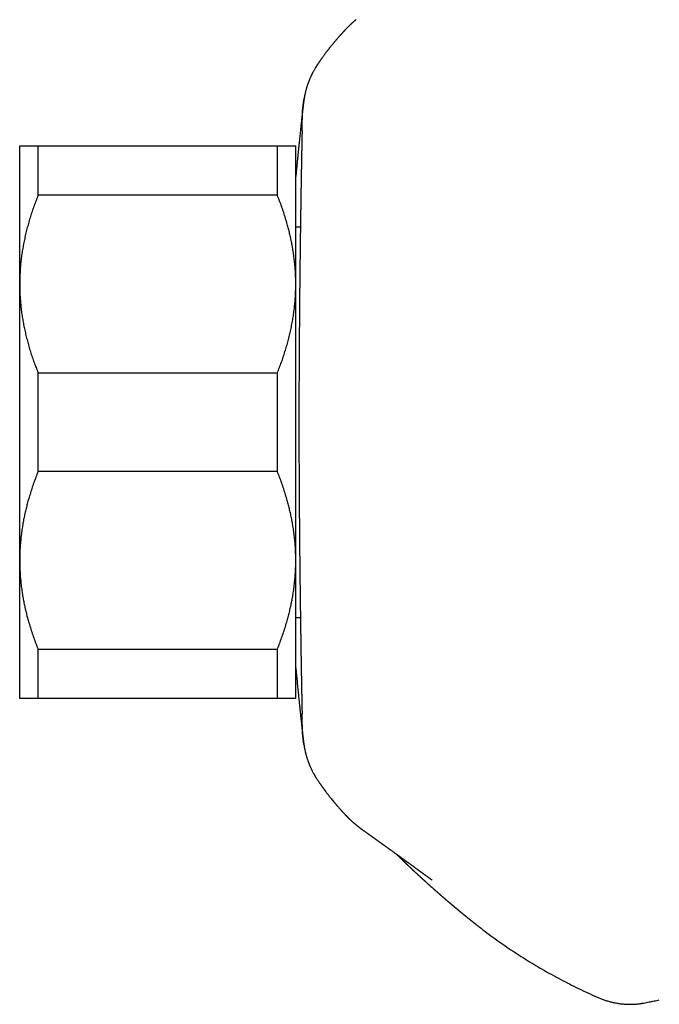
# Model space of a CAD drawing. Header units: millimetres. Extents: x 8 to 755, y 12 to 444.
# Tile 41 of 44: x 575 to 610, y 355 to 408. Entities that reach past the tile are written whole.
import ezdxf

# ---------------------------------------------------------------- set-up
doc = ezdxf.new("R2010")
doc.units = ezdxf.units.MM

msp = doc.modelspace()

# ---------------------------------------------------------------- linework, layer by layer
at = {"color": 7, "linetype": 'Continuous', "lineweight": 30}
for p, q in [((592.753, 407.733), (592.764, 407.745)), ((591.262, 405.874), (591.261, 405.873)), ((590.431, 403.312), (590.509, 403.927)), ((590.509, 403.923), (590.431, 403.306)), ((590.509, 403.927), (590.517, 403.978)), ((575.066, 393.927), (575.066, 401.427)), ((576.066, 398.749), (576.066, 401.427)), ((576.066, 401.427), (589.066, 401.427)), ((589.066, 398.749), (589.066, 401.427)), ((590.066, 393.927), (590.066, 401.427)), ((589.066, 398.749), (576.066, 398.749)), ((590.318, 397.027), (590.066, 397.027)), ((590.318, 397.027), (590.066, 397.027)), ((575.066, 378.927), (575.066, 393.927)), ((590.066, 378.927), (590.066, 393.927)), ((576.066, 383.749), (576.066, 389.105)), ((576.066, 389.105), (589.066, 389.105)), ((589.066, 383.749), (589.066, 389.105)), ((589.066, 383.749), (576.066, 383.749)), ((575.066, 371.427), (575.066, 378.927)), ((590.066, 371.427), (590.066, 378.927)), ((590.066, 375.827), (590.318, 375.827)), ((590.066, 375.827), (590.318, 375.827)), ((576.066, 374.105), (589.066, 374.105)), ((576.066, 371.427), (576.066, 374.105)), ((589.066, 371.427), (589.066, 374.105)), ((589.066, 371.427), (576.066, 371.427)), ((590.431, 369.548), (590.509, 368.931)), ((590.509, 368.927), (590.431, 369.543)), ((590.509, 368.927), (590.521, 368.851)), ((591.262, 366.981), (591.262, 366.981)), ((592.769, 365.105), (592.763, 365.11)), ((593.791, 364.229), (593.794, 364.227)), ((593.791, 364.229), (593.794, 364.227)), ((606.573, 355.164), (606.573, 355.164)), ((606.576, 355.163), (606.584, 355.159)), ((608.938, 354.891), (608.976, 354.897))]:
    msp.add_line(p, q, dxfattribs=at)
for points, knots in [([(593.34, 408.283), (593.333, 408.278), (593.321, 408.268), (593.305, 408.254), (593.291, 408.243), (593.281, 408.234), (593.272, 408.226), (593.26, 408.217), (593.245, 408.204), (593.225, 408.187), (593.204, 408.168), (593.182, 408.148), (593.159, 408.128), (593.136, 408.108), (593.114, 408.089), (593.093, 408.07), (593.075, 408.052), (593.058, 408.037), (593.042, 408.023), (593.026, 408.007), (593.007, 407.99), (592.987, 407.97), (592.965, 407.95), (592.942, 407.927), (592.918, 407.903), (592.894, 407.88), (592.873, 407.859), (592.856, 407.841), (592.841, 407.826), (592.826, 407.811), (592.815, 407.799), (592.805, 407.789), (592.796, 407.78), (592.784, 407.767), (592.769, 407.752), (592.759, 407.74), (592.753, 407.734), (592.753, 407.734)], [0, 0, 0, 0, 0.0309604, 0.0573055, 0.0790464, 0.0961921, 0.1091422, 0.1215361, 0.152053, 0.1827952, 0.217907, 0.2546597, 0.2952448, 0.3304673, 0.3671922, 0.4036449, 0.4356404, 0.4622399, 0.4878809, 0.5140993, 0.5476787, 0.5820536, 0.6188026, 0.6593194, 0.7031522, 0.746172, 0.7857007, 0.8124559, 0.8391846, 0.8665904, 0.8908333, 0.902724, 0.9189973, 0.9404973, 0.9672135, 0.9991328, 1, 1, 1, 1]), ([(592.763, 407.745), (592.761, 407.743), (592.751, 407.732), (592.734, 407.715), (592.716, 407.696), (592.702, 407.68), (592.689, 407.666), (592.674, 407.65), (592.658, 407.633), (592.642, 407.616), (592.624, 407.596), (592.604, 407.574), (592.582, 407.55), (592.56, 407.526), (592.541, 407.505), (592.523, 407.486), (592.504, 407.465), (592.481, 407.439), (592.453, 407.407), (592.421, 407.371), (592.387, 407.332), (592.351, 407.291), (592.314, 407.249), (592.279, 407.209), (592.248, 407.172), (592.222, 407.141), (592.199, 407.114), (592.177, 407.088), (592.154, 407.061), (592.127, 407.027), (592.094, 406.988), (592.055, 406.94), (592.013, 406.889), (591.972, 406.838), (591.935, 406.792), (591.903, 406.751), (591.876, 406.716), (591.851, 406.685), (591.825, 406.652), (591.795, 406.613), (591.761, 406.568), (591.723, 406.519), (591.687, 406.47), (591.653, 406.425), (591.621, 406.381), (591.587, 406.335), (591.551, 406.286), (591.515, 406.236), (591.488, 406.198), (591.468, 406.171), (591.454, 406.152), (591.44, 406.131), (591.424, 406.109), (591.408, 406.085), (591.391, 406.062), (591.376, 406.04), (591.362, 406.02), (591.348, 406), (591.334, 405.979), (591.319, 405.958), (591.304, 405.937), (591.291, 405.917), (591.278, 405.899), (591.268, 405.884), (591.263, 405.876), (591.261, 405.874)], [0, 0, 0, 0, 0.003993, 0.017848, 0.028371, 0.035571, 0.043126, 0.051623, 0.061274, 0.070034, 0.080334, 0.092172, 0.105543, 0.11947, 0.13079, 0.139266, 0.150241, 0.16383, 0.180626, 0.199867, 0.220258, 0.24178, 0.264417, 0.28589, 0.304636, 0.320707, 0.33432, 0.346441, 0.359922, 0.376857, 0.397248, 0.421055, 0.449454, 0.475352, 0.498758, 0.519682, 0.537438, 0.551527, 0.567825, 0.587939, 0.611388, 0.638141, 0.664377, 0.687655, 0.707973, 0.733507, 0.760843, 0.787635, 0.814093, 0.823985, 0.834474, 0.846041, 0.858692, 0.872433, 0.886971, 0.899664, 0.909884, 0.922278, 0.934692, 0.947678, 0.962099, 0.972607, 0.983945, 0.996714, 1, 1, 1, 1]), ([(591.261, 405.874), (591.24, 405.843), (591.201, 405.784), (591.147, 405.698), (591.1, 405.619), (591.059, 405.548), (591.026, 405.488), (591, 405.438), (590.979, 405.398), (590.961, 405.363), (590.946, 405.333), (590.935, 405.31), (590.926, 405.291), (590.916, 405.271), (590.905, 405.248), (590.891, 405.219), (590.873, 405.179), (590.852, 405.131), (590.829, 405.078), (590.811, 405.034), (590.797, 405), (590.786, 404.973), (590.777, 404.95), (590.77, 404.932), (590.765, 404.919), (590.761, 404.91), (590.758, 404.901), (590.754, 404.891), (590.75, 404.878), (590.743, 404.861), (590.734, 404.837), (590.723, 404.805), (590.708, 404.763), (590.691, 404.714), (590.673, 404.657), (590.653, 404.592), (590.632, 404.52), (590.61, 404.44), (590.588, 404.352), (590.566, 404.257), (590.545, 404.153), (590.525, 404.041), (590.514, 403.964), (590.509, 403.924)], [0, 0, 0, 0, 0.051639, 0.098773, 0.141362, 0.179368, 0.21276, 0.237045, 0.258099, 0.275913, 0.292715, 0.305036, 0.313935, 0.32466, 0.338643, 0.35544, 0.374671, 0.408143, 0.43936, 0.468341, 0.486833, 0.50375, 0.518077, 0.529796, 0.536163, 0.541377, 0.54565, 0.550237, 0.556725, 0.565124, 0.575438, 0.592173, 0.612319, 0.635876, 0.662842, 0.693212, 0.726979, 0.764132, 0.804655, 0.84853, 0.895732, 0.946232, 1, 1, 1, 1]), ([(590.431, 403.312), (590.431, 403.311), (590.431, 403.31), (590.43, 403.301), (590.429, 403.288), (590.427, 403.269), (590.424, 403.244), (590.421, 403.216), (590.418, 403.187), (590.415, 403.158), (590.411, 403.125), (590.407, 403.09), (590.403, 403.052), (590.398, 403.01), (590.393, 402.966), (590.387, 402.913), (590.38, 402.849), (590.372, 402.772), (590.363, 402.69), (590.353, 402.601), (590.343, 402.507), (590.332, 402.406), (590.32, 402.298), (590.308, 402.184), (590.295, 402.063), (590.281, 401.936), (590.267, 401.804), (590.254, 401.676), (590.242, 401.556), (590.23, 401.444), (590.218, 401.329), (590.206, 401.211), (590.194, 401.091), (590.182, 400.968), (590.169, 400.842), (590.155, 400.695), (590.138, 400.526), (590.119, 400.332), (590.1, 400.131), (590.082, 399.942), (590.071, 399.816), (590.066, 399.762)], [0, 0, 0, 0, 0.02734, 0.054682, 0.082023, 0.109435, 0.13685, 0.164262, 0.184926, 0.205589, 0.226266, 0.246943, 0.267332, 0.287721, 0.308124, 0.328527, 0.357075, 0.385626, 0.414174, 0.442806, 0.47144, 0.500072, 0.529403, 0.558736, 0.588067, 0.61749, 0.646915, 0.676337, 0.698537, 0.720736, 0.742953, 0.765171, 0.787022, 0.808874, 0.830743, 0.852611, 0.883504, 0.9144, 0.945292, 0.976297, 1, 1, 1, 1]), ([(590.408, 402.26), (590.409, 402.3), (590.411, 402.381), (590.414, 402.494), (590.416, 402.6), (590.418, 402.701), (590.42, 402.796), (590.422, 402.884), (590.424, 402.964), (590.425, 403.037), (590.427, 403.101), (590.428, 403.156), (590.429, 403.203), (590.43, 403.242), (590.43, 403.273), (590.431, 403.295), (590.431, 403.309), (590.431, 403.311), (590.431, 403.312)], [0, 0, 0, 0, 0.0593911, 0.1188077, 0.1783013, 0.2378206, 0.3005999, 0.3633792, 0.4262805, 0.4891818, 0.5523143, 0.6154778, 0.6779963, 0.7405451, 0.805341, 0.8701368, 0.9350684, 1, 1, 1, 1]), ([(590.408, 402.26), (590.407, 402.212), (590.405, 402.116), (590.401, 401.959), (590.398, 401.794), (590.394, 401.619), (590.39, 401.435), (590.387, 401.243), (590.383, 401.042), (590.379, 400.83), (590.375, 400.606), (590.371, 400.37), (590.366, 400.125), (590.362, 399.882), (590.358, 399.641), (590.354, 399.404), (590.35, 399.161), (590.346, 398.912), (590.342, 398.67), (590.339, 398.436), (590.335, 398.213), (590.332, 397.986), (590.328, 397.757), (590.325, 397.525), (590.321, 397.268), (590.317, 396.984), (590.313, 396.673), (590.308, 396.356), (590.304, 396.034), (590.3, 395.712), (590.296, 395.391), (590.292, 395.071), (590.288, 394.747), (590.285, 394.419), (590.281, 394.105), (590.278, 393.805), (590.275, 393.521), (590.273, 393.235), (590.27, 392.949), (590.267, 392.661), (590.265, 392.346), (590.262, 392.001), (590.259, 391.627), (590.256, 391.25), (590.253, 390.87), (590.25, 390.484), (590.248, 390.092), (590.245, 389.693), (590.243, 389.293), (590.241, 388.891), (590.24, 388.486), (590.238, 388.077), (590.237, 387.666), (590.236, 387.253), (590.236, 386.84), (590.235, 386.564), (590.235, 386.427)], [0, 0, 0, 0, 0.020044, 0.040094, 0.060144, 0.080187, 0.100353, 0.120519, 0.140447, 0.160375, 0.181202, 0.202035, 0.222869, 0.243696, 0.261987, 0.280285, 0.298585, 0.316883, 0.335174, 0.350538, 0.365903, 0.381267, 0.396396, 0.411526, 0.426654, 0.44589, 0.465134, 0.484381, 0.503625, 0.522861, 0.541084, 0.559313, 0.577545, 0.595774, 0.613997, 0.629305, 0.644614, 0.659923, 0.674992, 0.690064, 0.705133, 0.724309, 0.743493, 0.76268, 0.781864, 0.80104, 0.820778, 0.840526, 0.860276, 0.880023, 0.899762, 0.919803, 0.939854, 0.959908, 0.979959, 1, 1, 1, 1]), ([(575.066, 401.427), (575.067, 401.427), (575.068, 401.427), (575.083, 401.427), (575.106, 401.427), (575.138, 401.427), (575.176, 401.427), (575.22, 401.427), (575.268, 401.427), (575.321, 401.427), (575.379, 401.427), (575.442, 401.427), (575.517, 401.427), (575.606, 401.427), (575.709, 401.427), (575.82, 401.427), (575.939, 401.427), (576.023, 401.427), (576.066, 401.427)], [0, 0, 0, 0, 0.065449, 0.130926, 0.196415, 0.261894, 0.327345, 0.382403, 0.437466, 0.492525, 0.54654, 0.60056, 0.654576, 0.723644, 0.792733, 0.861832, 0.930927, 1, 1, 1, 1]), ([(589.066, 401.427), (589.106, 401.427), (589.187, 401.427), (589.299, 401.427), (589.406, 401.427), (589.506, 401.427), (589.593, 401.427), (589.669, 401.427), (589.735, 401.427), (589.796, 401.427), (589.85, 401.427), (589.898, 401.427), (589.945, 401.427), (589.986, 401.427), (590.022, 401.427), (590.047, 401.427), (590.063, 401.427), (590.065, 401.427), (590.066, 401.427)], [0, 0, 0, 0, 0.065617, 0.131252, 0.19689, 0.262521, 0.328134, 0.383158, 0.438187, 0.493212, 0.547625, 0.602042, 0.656455, 0.725142, 0.793864, 0.862595, 0.931314, 1, 1, 1, 1]), ([(576.066, 398.749), (576.028, 398.654), (575.952, 398.463), (575.846, 398.174), (575.745, 397.885), (575.65, 397.593), (575.562, 397.299), (575.479, 397.003), (575.404, 396.706), (575.335, 396.405), (575.273, 396.102), (575.219, 395.795), (575.172, 395.487), (575.134, 395.177), (575.103, 394.866), (575.082, 394.553), (575.068, 394.24), (575.067, 394.032), (575.066, 393.927)], [0, 0, 0, 0, 0.0614807, 0.1229704, 0.184459, 0.245938, 0.3077509, 0.369576, 0.4313998, 0.493211, 0.5562824, 0.6193696, 0.6824556, 0.7455255, 0.8091353, 0.8727633, 0.9363908, 1, 1, 1, 1]), ([(590.066, 393.927), (590.065, 393.983), (590.065, 394.143), (590.057, 394.407), (590.039, 394.718), (590.013, 395.029), (589.979, 395.339), (589.938, 395.632), (589.893, 395.908), (589.845, 396.167), (589.792, 396.423), (589.734, 396.677), (589.671, 396.929), (589.597, 397.202), (589.511, 397.497), (589.41, 397.813), (589.302, 398.127), (589.188, 398.439), (589.107, 398.646), (589.066, 398.749)], [0, 0, 0, 0, 0.034083, 0.097391, 0.160725, 0.224069, 0.287405, 0.350714, 0.403934, 0.457159, 0.510379, 0.562664, 0.614953, 0.667239, 0.733776, 0.800332, 0.866897, 0.933458, 1, 1, 1, 1]), ([(575.066, 393.927), (575.066, 393.871), (575.067, 393.718), (575.074, 393.468), (575.09, 393.176), (575.113, 392.885), (575.143, 392.593), (575.181, 392.302), (575.227, 392.01), (575.28, 391.719), (575.34, 391.428), (575.407, 391.135), (575.482, 390.842), (575.563, 390.55), (575.651, 390.258), (575.746, 389.968), (575.846, 389.679), (575.953, 389.391), (576.028, 389.201), (576.066, 389.105)], [0, 0, 0, 0, 0.034083, 0.093384, 0.152699, 0.212015, 0.271316, 0.331074, 0.390847, 0.45062, 0.510379, 0.571401, 0.632435, 0.69347, 0.754493, 0.815864, 0.877245, 0.938627, 1, 1, 1, 1]), ([(589.066, 389.105), (589.103, 389.201), (589.179, 389.392), (589.285, 389.68), (589.386, 389.97), (589.481, 390.262), (589.57, 390.555), (589.652, 390.851), (589.728, 391.149), (589.796, 391.449), (589.858, 391.753), (589.913, 392.06), (589.959, 392.368), (589.998, 392.677), (590.028, 392.988), (590.05, 393.301), (590.063, 393.614), (590.065, 393.823), (590.066, 393.927)], [0, 0, 0, 0, 0.061481, 0.12297, 0.184459, 0.245938, 0.307751, 0.369576, 0.4314, 0.493211, 0.556282, 0.61937, 0.682456, 0.745525, 0.809135, 0.872763, 0.936391, 1, 1, 1, 1]), ([(590.235, 386.427), (590.235, 386.287), (590.236, 386.009), (590.236, 385.592), (590.237, 385.175), (590.238, 384.758), (590.24, 384.341), (590.241, 383.927), (590.243, 383.516), (590.246, 383.13), (590.248, 382.768), (590.25, 382.429), (590.252, 382.092), (590.255, 381.757), (590.257, 381.418), (590.26, 381.074), (590.263, 380.727), (590.266, 380.382), (590.269, 380.04), (590.272, 379.719), (590.275, 379.42), (590.277, 379.14), (590.28, 378.864), (590.283, 378.593), (590.286, 378.325), (590.289, 378.036), (590.293, 377.727), (590.297, 377.399), (590.301, 377.075), (590.305, 376.757), (590.309, 376.447), (590.313, 376.147), (590.317, 375.855), (590.321, 375.568), (590.325, 375.287), (590.329, 375.025), (590.333, 374.784), (590.336, 374.56), (590.34, 374.342), (590.343, 374.129), (590.347, 373.921), (590.35, 373.699), (590.354, 373.464), (590.358, 373.218), (590.362, 372.979), (590.366, 372.747), (590.37, 372.518), (590.374, 372.291), (590.378, 372.068), (590.382, 371.854), (590.386, 371.649), (590.39, 371.452), (590.394, 371.263), (590.397, 371.082), (590.401, 370.911), (590.404, 370.75), (590.407, 370.65), (590.408, 370.601)], [0, 0, 0, 0, 0.020268, 0.040543, 0.060817, 0.081085, 0.101487, 0.121888, 0.142028, 0.162168, 0.179065, 0.195967, 0.212871, 0.229773, 0.24667, 0.264544, 0.282425, 0.300308, 0.318188, 0.336063, 0.351074, 0.366086, 0.381097, 0.395883, 0.41067, 0.425455, 0.444226, 0.463004, 0.481785, 0.500563, 0.519333, 0.537426, 0.555526, 0.573628, 0.591728, 0.609821, 0.625017, 0.640214, 0.65541, 0.670375, 0.685342, 0.700307, 0.719313, 0.738327, 0.757344, 0.776358, 0.795364, 0.815665, 0.835975, 0.856288, 0.876598, 0.896898, 0.917512, 0.938136, 0.958763, 0.979386, 1, 1, 1, 1]), ([(576.066, 383.749), (576.025, 383.647), (575.945, 383.443), (575.832, 383.135), (575.725, 382.826), (575.626, 382.514), (575.539, 382.218), (575.462, 381.938), (575.396, 381.673), (575.336, 381.408), (575.281, 381.144), (575.233, 380.879), (575.187, 380.59), (575.145, 380.278), (575.11, 379.941), (575.085, 379.603), (575.069, 379.265), (575.067, 379.04), (575.066, 378.927)], [0, 0, 0, 0, 0.065617, 0.131252, 0.19689, 0.262521, 0.328134, 0.383158, 0.438187, 0.493212, 0.547625, 0.602042, 0.656455, 0.725142, 0.793864, 0.862595, 0.931314, 1, 1, 1, 1]), ([(590.066, 378.927), (590.065, 378.983), (590.065, 379.143), (590.057, 379.407), (590.039, 379.718), (590.013, 380.029), (589.979, 380.339), (589.938, 380.632), (589.893, 380.908), (589.845, 381.167), (589.792, 381.423), (589.734, 381.677), (589.671, 381.929), (589.597, 382.202), (589.511, 382.497), (589.41, 382.813), (589.302, 383.127), (589.188, 383.439), (589.107, 383.646), (589.066, 383.749)], [0, 0, 0, 0, 0.034083, 0.097391, 0.160725, 0.224069, 0.287405, 0.350714, 0.403934, 0.457159, 0.510379, 0.562664, 0.614953, 0.667239, 0.733776, 0.800332, 0.866897, 0.933458, 1, 1, 1, 1]), ([(575.066, 378.927), (575.066, 378.871), (575.067, 378.711), (575.075, 378.448), (575.092, 378.136), (575.118, 377.825), (575.153, 377.515), (575.193, 377.222), (575.238, 376.946), (575.286, 376.688), (575.339, 376.431), (575.397, 376.177), (575.46, 375.926), (575.534, 375.652), (575.62, 375.357), (575.721, 375.042), (575.829, 374.728), (575.943, 374.415), (576.025, 374.209), (576.066, 374.105)], [0, 0, 0, 0, 0.034083, 0.097391, 0.160725, 0.224069, 0.287405, 0.350714, 0.403934, 0.457159, 0.510379, 0.562664, 0.614953, 0.667239, 0.733776, 0.800332, 0.866897, 0.933458, 1, 1, 1, 1]), ([(589.066, 374.105), (589.106, 374.207), (589.187, 374.411), (589.299, 374.719), (589.406, 375.029), (589.506, 375.34), (589.593, 375.636), (589.669, 375.917), (589.735, 376.181), (589.796, 376.446), (589.85, 376.711), (589.898, 376.975), (589.945, 377.264), (589.986, 377.577), (590.022, 377.913), (590.047, 378.251), (590.063, 378.589), (590.065, 378.814), (590.066, 378.927)], [0, 0, 0, 0, 0.065617, 0.131252, 0.19689, 0.262521, 0.328134, 0.383158, 0.438187, 0.493212, 0.547625, 0.602042, 0.656455, 0.725142, 0.793864, 0.862595, 0.931314, 1, 1, 1, 1]), ([(590.066, 373.092), (590.071, 373.032), (590.083, 372.91), (590.099, 372.733), (590.116, 372.558), (590.133, 372.386), (590.149, 372.216), (590.166, 372.049), (590.182, 371.887), (590.197, 371.73), (590.213, 371.578), (590.228, 371.431), (590.243, 371.289), (590.257, 371.152), (590.271, 371.02), (590.284, 370.893), (590.297, 370.772), (590.308, 370.666), (590.318, 370.574), (590.327, 370.494), (590.335, 370.417), (590.343, 370.343), (590.351, 370.273), (590.358, 370.207), (590.365, 370.143), (590.373, 370.075), (590.38, 370.003), (590.389, 369.93), (590.396, 369.863), (590.403, 369.802), (590.409, 369.748), (590.414, 369.697), (590.42, 369.651), (590.424, 369.612), (590.427, 369.581), (590.43, 369.559), (590.431, 369.546), (590.431, 369.545), (590.431, 369.544)], [0, 0, 0, 0, 0.026685, 0.053779, 0.080875, 0.107969, 0.136242, 0.164517, 0.19279, 0.221145, 0.249503, 0.277859, 0.30636, 0.334863, 0.363364, 0.391948, 0.420535, 0.449119, 0.470676, 0.492232, 0.513805, 0.535377, 0.556619, 0.577861, 0.599118, 0.620375, 0.650251, 0.680129, 0.710004, 0.739973, 0.769945, 0.799914, 0.834831, 0.869753, 0.904671, 0.939737, 0.974807, 1, 1, 1, 1]), ([(576.066, 371.427), (576.025, 371.427), (575.945, 371.427), (575.832, 371.427), (575.725, 371.427), (575.626, 371.427), (575.539, 371.427), (575.462, 371.427), (575.396, 371.427), (575.336, 371.427), (575.281, 371.427), (575.233, 371.427), (575.187, 371.427), (575.145, 371.427), (575.11, 371.427), (575.085, 371.427), (575.069, 371.427), (575.067, 371.427), (575.066, 371.427)], [0, 0, 0, 0, 0.065617, 0.131252, 0.19689, 0.262521, 0.328134, 0.383158, 0.438187, 0.493212, 0.547625, 0.602042, 0.656455, 0.725142, 0.793864, 0.862595, 0.931314, 1, 1, 1, 1]), ([(590.066, 371.427), (590.065, 371.427), (590.063, 371.427), (590.049, 371.427), (590.026, 371.427), (589.994, 371.427), (589.955, 371.427), (589.911, 371.427), (589.864, 371.427), (589.811, 371.427), (589.753, 371.427), (589.689, 371.427), (589.614, 371.427), (589.526, 371.427), (589.422, 371.427), (589.311, 371.427), (589.193, 371.427), (589.108, 371.427), (589.066, 371.427)], [0, 0, 0, 0, 0.065449, 0.130926, 0.196415, 0.261894, 0.327345, 0.382403, 0.437466, 0.492525, 0.54654, 0.60056, 0.654576, 0.723644, 0.792733, 0.861832, 0.930927, 1, 1, 1, 1]), ([(590.431, 369.543), (590.431, 369.543), (590.431, 369.544), (590.431, 369.552), (590.431, 369.565), (590.43, 369.584), (590.43, 369.608), (590.429, 369.637), (590.428, 369.672), (590.427, 369.712), (590.427, 369.757), (590.426, 369.807), (590.424, 369.862), (590.423, 369.923), (590.422, 369.989), (590.42, 370.06), (590.419, 370.137), (590.417, 370.219), (590.415, 370.306), (590.413, 370.399), (590.411, 370.497), (590.409, 370.566), (590.408, 370.601)], [0, 0, 0, 0, 0.049719, 0.099437, 0.149218, 0.198998, 0.248965, 0.298931, 0.34896, 0.398989, 0.448708, 0.498426, 0.548206, 0.597986, 0.64795, 0.697915, 0.747941, 0.797967, 0.848436, 0.89892, 0.949452, 1, 1, 1, 1]), ([(590.509, 368.933), (590.514, 368.891), (590.526, 368.809), (590.547, 368.691), (590.57, 368.581), (590.594, 368.478), (590.618, 368.383), (590.643, 368.296), (590.667, 368.217), (590.69, 368.145), (590.712, 368.081), (590.732, 368.024), (590.75, 367.974), (590.766, 367.932), (590.78, 367.896), (590.792, 367.868), (590.8, 367.846), (590.806, 367.831), (590.811, 367.82), (590.816, 367.807), (590.825, 367.786), (590.838, 367.756), (590.853, 367.721), (590.872, 367.679), (590.894, 367.63), (590.921, 367.574), (590.949, 367.516), (590.978, 367.458), (591.007, 367.404), (591.032, 367.356), (591.052, 367.32), (591.068, 367.291), (591.082, 367.267), (591.098, 367.24), (591.116, 367.209), (591.137, 367.174), (591.162, 367.134), (591.191, 367.087), (591.225, 367.035), (591.249, 366.999), (591.262, 366.98)], [0, 0, 0, 0, 0.057595, 0.111993, 0.163161, 0.211066, 0.255682, 0.296986, 0.334961, 0.369594, 0.400876, 0.428803, 0.453372, 0.474583, 0.492438, 0.506942, 0.518103, 0.52594, 0.530888, 0.536898, 0.549795, 0.567352, 0.58881, 0.611414, 0.641659, 0.673385, 0.706598, 0.740753, 0.771586, 0.798201, 0.820622, 0.832702, 0.845724, 0.860079, 0.875868, 0.89452, 0.916089, 0.94087, 0.968846, 1, 1, 1, 1]), ([(591.261, 366.981), (591.263, 366.978), (591.269, 366.969), (591.284, 366.947), (591.306, 366.915), (591.332, 366.878), (591.355, 366.844), (591.377, 366.813), (591.397, 366.785), (591.415, 366.759), (591.431, 366.736), (591.445, 366.716), (591.458, 366.698), (591.471, 366.68), (591.484, 366.661), (591.498, 366.642), (591.513, 366.62), (591.53, 366.596), (591.55, 366.57), (591.57, 366.542), (591.59, 366.514), (591.608, 366.49), (591.621, 366.472), (591.632, 366.458), (591.64, 366.447), (591.649, 366.435), (591.659, 366.421), (591.672, 366.404), (591.693, 366.376), (591.721, 366.339), (591.754, 366.295), (591.784, 366.256), (591.812, 366.22), (591.839, 366.185), (591.876, 366.138), (591.925, 366.074), (591.99, 365.993), (592.062, 365.904), (592.123, 365.831), (592.167, 365.779), (592.191, 365.75), (592.211, 365.726), (592.226, 365.708), (592.238, 365.694), (592.25, 365.68), (592.265, 365.663), (592.284, 365.64), (592.308, 365.612), (592.343, 365.572), (592.385, 365.524), (592.431, 365.472), (592.471, 365.427), (592.5, 365.395), (592.519, 365.374), (592.531, 365.361), (592.542, 365.348), (592.554, 365.335), (592.57, 365.317), (592.589, 365.296), (592.616, 365.267), (592.646, 365.234), (592.677, 365.201), (592.702, 365.174), (592.72, 365.155), (592.734, 365.14), (592.748, 365.125), (592.76, 365.113), (592.767, 365.105), (592.768, 365.104)], [0, 0, 0, 0, 0.004738, 0.01784, 0.040979, 0.063502, 0.085112, 0.101642, 0.118181, 0.133903, 0.147159, 0.157914, 0.16731, 0.178519, 0.18774, 0.198187, 0.209929, 0.222967, 0.2373, 0.252924, 0.268586, 0.28165, 0.291102, 0.298403, 0.303641, 0.309296, 0.316534, 0.325356, 0.335759, 0.360344, 0.383001, 0.403281, 0.421204, 0.438173, 0.45614, 0.493296, 0.534307, 0.579326, 0.628408, 0.645772, 0.660522, 0.67255, 0.681856, 0.688461, 0.69444, 0.70332, 0.715105, 0.729801, 0.746423, 0.77753, 0.804799, 0.828219, 0.84781, 0.855371, 0.862166, 0.868194, 0.874822, 0.88399, 0.895718, 0.909136, 0.930336, 0.948238, 0.962911, 0.974506, 0.979522, 0.98737, 0.998258, 1, 1, 1, 1]), ([(592.762, 365.11), (592.763, 365.11), (592.766, 365.106), (592.773, 365.099), (592.782, 365.089), (592.793, 365.078), (592.806, 365.064), (592.823, 365.047), (592.841, 365.029), (592.858, 365.011), (592.875, 364.994), (592.889, 364.98), (592.903, 364.966), (592.919, 364.95), (592.94, 364.929), (592.966, 364.905), (592.993, 364.878), (593.023, 364.85), (593.052, 364.823), (593.078, 364.799), (593.101, 364.778), (593.123, 364.758), (593.145, 364.739), (593.167, 364.719), (593.189, 364.699), (593.213, 364.679), (593.237, 364.658), (593.258, 364.639), (593.277, 364.623), (593.295, 364.608), (593.316, 364.591), (593.332, 364.578), (593.34, 364.571)], [0, 0, 0, 0, 0.0010952, 0.0215435, 0.0373798, 0.0540722, 0.0808608, 0.11256, 0.1448747, 0.1788958, 0.2088384, 0.2340377, 0.2575936, 0.2812637, 0.3237122, 0.3676467, 0.4159097, 0.4696613, 0.5242722, 0.5665532, 0.6033311, 0.6407682, 0.6779857, 0.7141649, 0.7526841, 0.7904752, 0.8323445, 0.8723186, 0.8962786, 0.9254559, 0.9600241, 1, 1, 1, 1]), ([(593.341, 364.57), (593.347, 364.565), (593.359, 364.555), (593.376, 364.542), (593.391, 364.53), (593.404, 364.519), (593.416, 364.509), (593.431, 364.497), (593.449, 364.483), (593.468, 364.468), (593.485, 364.455), (593.502, 364.442), (593.521, 364.427), (593.541, 364.411), (593.564, 364.394), (593.587, 364.377), (593.606, 364.363), (593.621, 364.351), (593.635, 364.341), (593.649, 364.331), (593.664, 364.32), (593.68, 364.308), (593.696, 364.296), (593.715, 364.283), (593.736, 364.267), (593.762, 364.249), (593.781, 364.236), (593.791, 364.229)], [0, 0, 0, 0, 0.042165, 0.083598, 0.1171, 0.144001, 0.171515, 0.200718, 0.248732, 0.290984, 0.327093, 0.365043, 0.405711, 0.451879, 0.503813, 0.559775, 0.599299, 0.630978, 0.660935, 0.69074, 0.722929, 0.758456, 0.794659, 0.833273, 0.877645, 0.933185, 1, 1, 1, 1]), ([(593.794, 364.226), (593.812, 364.214), (593.847, 364.189), (593.884, 364.163), (593.901, 364.151)], [0, 0, 0, 0, 0.5226294, 1, 1, 1, 1]), ([(593.901, 364.151), (593.91, 364.145), (593.925, 364.134), (593.947, 364.118), (593.967, 364.104), (593.984, 364.092), (594, 364.08), (594.016, 364.069), (594.034, 364.056), (594.055, 364.041), (594.078, 364.025), (594.1, 364.01), (594.119, 363.996), (594.137, 363.983), (594.155, 363.97), (594.175, 363.956), (594.196, 363.941), (594.218, 363.925), (594.241, 363.909), (594.264, 363.893), (594.286, 363.877), (594.309, 363.86), (594.333, 363.843), (594.358, 363.826), (594.383, 363.807), (594.408, 363.79), (594.433, 363.772), (594.459, 363.753), (594.484, 363.735), (594.509, 363.718), (594.53, 363.702), (594.549, 363.689), (594.565, 363.677), (594.581, 363.666), (594.597, 363.655), (594.615, 363.642), (594.636, 363.627), (594.656, 363.612), (594.676, 363.598), (594.694, 363.585), (594.713, 363.572), (594.731, 363.559), (594.747, 363.547), (594.761, 363.537), (594.778, 363.525), (594.8, 363.509), (594.827, 363.49), (594.855, 363.469), (594.885, 363.448), (594.915, 363.427), (594.945, 363.405), (594.973, 363.385), (594.998, 363.367), (595.019, 363.352), (595.039, 363.337), (595.057, 363.324), (595.073, 363.313), (595.089, 363.302), (595.106, 363.29), (595.125, 363.276), (595.147, 363.26), (595.171, 363.243), (595.196, 363.225), (595.221, 363.206), (595.246, 363.188), (595.272, 363.17), (595.297, 363.152), (595.323, 363.133), (595.351, 363.113), (595.381, 363.092), (595.411, 363.07), (595.44, 363.049), (595.466, 363.03), (595.489, 363.013), (595.511, 362.998), (595.53, 362.984), (595.546, 362.972), (595.559, 362.963), (595.57, 362.955), (595.58, 362.948), (595.591, 362.94), (595.602, 362.931), (595.615, 362.922), (595.628, 362.913), (595.642, 362.903), (595.658, 362.891), (595.675, 362.879), (595.693, 362.866), (595.712, 362.853), (595.73, 362.839), (595.747, 362.827), (595.766, 362.813), (595.786, 362.798), (595.809, 362.782), (595.834, 362.764), (595.86, 362.745), (595.886, 362.726), (595.913, 362.707), (595.939, 362.688), (595.962, 362.671), (595.982, 362.657), (595.998, 362.645), (596.013, 362.634), (596.027, 362.624), (596.04, 362.615), (596.051, 362.607), (596.061, 362.6), (596.072, 362.592), (596.085, 362.582), (596.1, 362.571), (596.117, 362.559), (596.136, 362.545), (596.155, 362.532), (596.172, 362.519), (596.19, 362.506), (596.213, 362.489), (596.242, 362.468), (596.278, 362.442), (596.31, 362.419), (596.338, 362.398), (596.361, 362.382), (596.383, 362.366), (596.404, 362.351), (596.425, 362.335), (596.449, 362.318), (596.474, 362.3), (596.499, 362.281), (596.525, 362.263), (596.55, 362.245), (596.574, 362.227), (596.596, 362.211), (596.617, 362.196), (596.636, 362.182), (596.651, 362.171), (596.666, 362.16), (596.679, 362.151), (596.695, 362.139), (596.712, 362.127), (596.729, 362.114), (596.748, 362.101), (596.767, 362.087), (596.785, 362.073), (596.801, 362.062), (596.815, 362.052), (596.827, 362.043), (596.839, 362.034), (596.851, 362.025), (596.866, 362.015), (596.882, 362.003), (596.901, 361.989), (596.922, 361.973), (596.946, 361.956), (596.972, 361.937), (596.998, 361.918), (597.024, 361.9), (597.048, 361.882), (597.07, 361.866), (597.092, 361.85), (597.112, 361.835), (597.132, 361.82), (597.155, 361.804), (597.181, 361.785), (597.209, 361.764), (597.238, 361.743), (597.263, 361.725), (597.283, 361.71), (597.299, 361.698), (597.314, 361.688), (597.327, 361.678), (597.337, 361.671), (597.345, 361.665), (597.352, 361.66), (597.36, 361.654), (597.37, 361.647), (597.382, 361.638), (597.396, 361.628), (597.415, 361.614), (597.438, 361.597), (597.461, 361.58), (597.475, 361.571), (597.48, 361.566)], [0, 0, 0, 0, 0.0064356, 0.0122094, 0.0173211, 0.0217704, 0.0257264, 0.0297832, 0.0339922, 0.0400284, 0.0462746, 0.0519685, 0.0569169, 0.0614161, 0.0661701, 0.0712688, 0.0767817, 0.0827192, 0.0889014, 0.0946935, 0.1008881, 0.1067474, 0.1130114, 0.1197065, 0.1264702, 0.1331515, 0.1395284, 0.1463492, 0.1534026, 0.1598867, 0.1657312, 0.1705355, 0.1748997, 0.1788302, 0.1830018, 0.1878656, 0.1933915, 0.1992854, 0.204122, 0.2091398, 0.2142978, 0.2190909, 0.2233683, 0.22713, 0.2306541, 0.2374425, 0.2447304, 0.2523642, 0.2602786, 0.2683866, 0.2766857, 0.2850058, 0.2908833, 0.2967169, 0.3023337, 0.3072312, 0.3113774, 0.3153724, 0.3198145, 0.3252184, 0.331202, 0.3377861, 0.3448253, 0.3515424, 0.3585728, 0.3654404, 0.3722115, 0.3793011, 0.3869872, 0.3952228, 0.4036169, 0.4119806, 0.418973, 0.4254176, 0.4313141, 0.4366248, 0.441318, 0.4445723, 0.4474453, 0.4500974, 0.4531247, 0.4565833, 0.4597955, 0.4633816, 0.4673939, 0.4718324, 0.4766959, 0.4815822, 0.4869588, 0.4919258, 0.4967108, 0.5014475, 0.5075887, 0.5139463, 0.5207941, 0.5281315, 0.5357108, 0.5433336, 0.5507324, 0.5575881, 0.5625932, 0.5672624, 0.5715645, 0.5754725, 0.5789864, 0.5821061, 0.5848371, 0.5876848, 0.591404, 0.5956831, 0.6006293, 0.6063478, 0.6113828, 0.6166542, 0.6216134, 0.6262388, 0.6365625, 0.6466802, 0.6570938, 0.6639515, 0.670571, 0.6767506, 0.6825986, 0.688769, 0.6953718, 0.7031103, 0.7102481, 0.7173389, 0.7252602, 0.7320816, 0.7385257, 0.7444492, 0.7498966, 0.7549529, 0.758312, 0.7622577, 0.7668021, 0.7719451, 0.7771841, 0.7820526, 0.7881978, 0.7936287, 0.7983593, 0.8024244, 0.8058255, 0.8089248, 0.8124426, 0.8168183, 0.8217242, 0.8272209, 0.8334712, 0.8404842, 0.8482454, 0.8560969, 0.8636836, 0.8708928, 0.8776253, 0.8837734, 0.8897291, 0.8957634, 0.901887, 0.9100802, 0.9187207, 0.927297, 0.9357297, 0.9409566, 0.9458641, 0.9502149, 0.954009, 0.9572463, 0.9592178, 0.9610711, 0.9634048, 0.9662728, 0.9696752, 0.973612, 0.9780691, 0.9862812, 0.9940495, 1, 1, 1, 1]), ([(595.522, 362.989), (595.525, 362.987), (595.53, 362.982), (595.537, 362.975), (595.544, 362.968), (595.552, 362.96), (595.56, 362.952), (595.57, 362.942), (595.58, 362.932), (595.591, 362.921), (595.603, 362.91), (595.614, 362.899), (595.625, 362.889), (595.634, 362.88), (595.641, 362.872), (595.648, 362.866), (595.653, 362.861), (595.658, 362.856), (595.664, 362.85), (595.669, 362.845), (595.674, 362.84), (595.68, 362.834), (595.687, 362.828), (595.695, 362.82), (595.705, 362.811), (595.716, 362.8), (595.727, 362.788), (595.739, 362.777), (595.749, 362.767), (595.759, 362.757), (595.769, 362.748), (595.778, 362.739), (595.788, 362.73), (595.796, 362.721), (595.804, 362.713), (595.813, 362.705), (595.821, 362.697), (595.831, 362.688), (595.841, 362.678), (595.852, 362.667), (595.864, 362.655), (595.877, 362.643), (595.89, 362.63), (595.903, 362.618), (595.916, 362.605), (595.927, 362.595), (595.937, 362.585), (595.945, 362.577), (595.953, 362.569), (595.962, 362.561), (595.97, 362.553), (595.98, 362.544), (595.99, 362.535), (596.001, 362.524), (596.013, 362.512), (596.025, 362.5), (596.037, 362.489), (596.049, 362.478), (596.06, 362.467), (596.071, 362.456), (596.083, 362.446), (596.093, 362.435), (596.104, 362.425), (596.113, 362.416), (596.123, 362.407), (596.133, 362.398), (596.143, 362.387), (596.156, 362.375), (596.17, 362.362), (596.186, 362.347), (596.201, 362.332), (596.216, 362.318), (596.23, 362.306), (596.242, 362.294), (596.253, 362.283), (596.264, 362.273), (596.273, 362.264), (596.282, 362.256), (596.291, 362.247), (596.3, 362.239), (596.308, 362.231), (596.317, 362.223), (596.327, 362.214), (596.337, 362.204), (596.349, 362.193), (596.361, 362.181), (596.374, 362.169), (596.389, 362.155), (596.405, 362.14), (596.421, 362.125), (596.437, 362.11), (596.451, 362.097), (596.464, 362.085), (596.475, 362.074), (596.485, 362.065), (596.495, 362.056), (596.505, 362.047), (596.514, 362.038), (596.524, 362.028), (596.534, 362.019), (596.544, 362.01), (596.554, 362), (596.565, 361.99), (596.577, 361.979), (596.596, 361.962), (596.62, 361.939), (596.645, 361.916), (596.663, 361.9), (596.674, 361.889), (596.684, 361.879), (596.694, 361.87), (596.704, 361.861), (596.713, 361.853), (596.722, 361.844), (596.731, 361.836), (596.739, 361.829), (596.751, 361.818), (596.764, 361.806), (596.781, 361.79), (596.796, 361.777), (596.807, 361.766), (596.817, 361.757), (596.827, 361.748), (596.838, 361.737), (596.853, 361.724), (596.87, 361.708), (596.889, 361.691), (596.907, 361.675), (596.924, 361.659), (596.941, 361.644), (596.958, 361.628), (596.976, 361.612), (596.995, 361.594), (597.014, 361.577), (597.033, 361.56), (597.05, 361.545), (597.067, 361.529), (597.085, 361.513), (597.104, 361.496), (597.122, 361.479), (597.141, 361.462), (597.157, 361.448), (597.17, 361.436), (597.181, 361.426), (597.192, 361.415), (597.205, 361.404), (597.219, 361.392), (597.233, 361.379), (597.25, 361.363), (597.268, 361.347), (597.287, 361.33), (597.305, 361.314), (597.322, 361.299), (597.355, 361.269), (597.418, 361.213), (597.48, 361.158), (597.525, 361.118), (597.541, 361.104), (597.555, 361.091), (597.568, 361.08), (597.579, 361.07), (597.59, 361.06), (597.602, 361.05), (597.613, 361.04), (597.624, 361.031), (597.634, 361.022), (597.643, 361.014), (597.652, 361.006), (597.661, 360.997), (597.671, 360.989), (597.679, 360.982), (597.687, 360.975), (597.695, 360.968), (597.702, 360.962), (597.709, 360.956), (597.716, 360.949), (597.724, 360.942), (597.733, 360.934), (597.742, 360.927), (597.751, 360.918), (597.762, 360.909), (597.773, 360.899), (597.786, 360.888), (597.8, 360.876), (597.812, 360.866), (597.822, 360.856), (597.831, 360.849), (597.839, 360.842), (597.847, 360.835), (597.853, 360.829), (597.86, 360.823), (597.867, 360.817), (597.875, 360.811), (597.884, 360.803), (597.894, 360.794), (597.905, 360.784), (597.916, 360.774), (597.929, 360.763), (597.943, 360.751), (597.958, 360.738), (597.972, 360.726), (597.984, 360.715), (597.995, 360.706), (598.005, 360.697), (598.013, 360.69), (598.021, 360.683), (598.029, 360.676), (598.037, 360.669), (598.045, 360.663), (598.053, 360.656), (598.062, 360.648), (598.07, 360.641), (598.079, 360.633), (598.088, 360.625), (598.098, 360.617), (598.108, 360.609), (598.117, 360.6), (598.127, 360.592), (598.137, 360.583), (598.146, 360.576), (598.154, 360.569), (598.161, 360.563), (598.168, 360.557), (598.174, 360.551), (598.181, 360.545), (598.188, 360.54), (598.194, 360.534), (598.201, 360.528), (598.207, 360.523), (598.213, 360.518), (598.219, 360.513), (598.226, 360.507), (598.234, 360.5), (598.243, 360.492), (598.253, 360.484), (598.266, 360.473), (598.28, 360.46), (598.296, 360.447), (598.311, 360.434), (598.325, 360.422), (598.338, 360.411), (598.35, 360.401), (598.362, 360.391), (598.373, 360.381), (598.384, 360.372), (598.394, 360.363), (598.403, 360.356), (598.411, 360.349), (598.419, 360.342), (598.428, 360.335), (598.438, 360.326), (598.449, 360.316), (598.462, 360.306), (598.475, 360.295), (598.488, 360.284), (598.501, 360.273), (598.513, 360.263), (598.524, 360.253), (598.535, 360.244), (598.545, 360.236), (598.554, 360.228), (598.564, 360.22), (598.575, 360.21), (598.588, 360.199), (598.599, 360.19), (598.607, 360.183), (598.614, 360.178), (598.621, 360.172), (598.628, 360.166), (598.634, 360.16), (598.64, 360.155), (598.647, 360.15), (598.653, 360.145), (598.66, 360.139), (598.666, 360.134), (598.672, 360.129), (598.677, 360.125), (598.681, 360.122), (598.684, 360.119), (598.687, 360.116), (598.69, 360.113), (598.694, 360.11), (598.699, 360.106), (598.705, 360.101), (598.711, 360.096), (598.717, 360.091), (598.724, 360.085), (598.731, 360.079), (598.739, 360.073), (598.747, 360.066), (598.755, 360.059), (598.764, 360.052), (598.774, 360.043), (598.784, 360.035), (598.794, 360.027), (598.803, 360.02), (598.811, 360.012), (598.82, 360.005), (598.829, 359.998), (598.839, 359.99), (598.848, 359.982), (598.856, 359.975), (598.863, 359.969), (598.871, 359.963), (598.878, 359.957), (598.886, 359.951), (598.893, 359.945), (598.899, 359.939), (598.905, 359.935), (598.91, 359.931), (598.914, 359.927), (598.918, 359.924), (598.921, 359.921), (598.924, 359.919), (598.928, 359.915), (598.933, 359.911), (598.939, 359.906), (598.946, 359.901), (598.953, 359.895), (598.961, 359.889), (598.967, 359.883), (598.974, 359.877), (598.981, 359.872), (598.988, 359.866), (598.997, 359.858), (599.007, 359.85), (599.017, 359.842), (599.026, 359.834), (599.035, 359.827), (599.045, 359.819), (599.055, 359.811), (599.065, 359.802), (599.074, 359.795), (599.082, 359.788), (599.088, 359.783), (599.094, 359.779), (599.099, 359.774), (599.106, 359.769), (599.113, 359.763), (599.121, 359.757), (599.129, 359.75), (599.136, 359.744), (599.144, 359.738), (599.15, 359.733), (599.156, 359.728), (599.162, 359.723), (599.167, 359.719), (599.173, 359.714), (599.18, 359.708), (599.188, 359.702), (599.196, 359.695), (599.205, 359.688), (599.213, 359.682), (599.22, 359.676), (599.227, 359.67), (599.234, 359.664), (599.241, 359.659), (599.247, 359.653), (599.254, 359.648), (599.261, 359.642), (599.268, 359.637), (599.275, 359.631), (599.282, 359.625), (599.29, 359.619), (599.297, 359.613), (599.303, 359.608), (599.308, 359.604), (599.313, 359.6), (599.319, 359.595), (599.325, 359.591), (599.331, 359.585), (599.338, 359.58), (599.345, 359.574), (599.353, 359.568), (599.36, 359.561), (599.368, 359.555), (599.375, 359.55), (599.381, 359.545), (599.386, 359.541), (599.39, 359.538), (599.393, 359.535), (599.397, 359.532), (599.401, 359.528), (599.406, 359.525), (599.412, 359.52), (599.418, 359.515), (599.426, 359.509), (599.434, 359.502), (599.443, 359.495), (599.451, 359.488), (599.46, 359.481), (599.469, 359.474), (599.478, 359.467), (599.486, 359.46), (599.501, 359.448), (599.521, 359.432), (599.545, 359.413), (599.563, 359.398), (599.575, 359.389), (599.58, 359.385), (599.585, 359.381), (599.59, 359.377), (599.596, 359.372), (599.601, 359.368), (599.607, 359.363), (599.613, 359.359), (599.618, 359.354), (599.624, 359.35), (599.629, 359.346), (599.634, 359.342), (599.639, 359.338), (599.644, 359.333), (599.649, 359.33), (599.653, 359.327), (599.657, 359.323), (599.661, 359.32), (599.666, 359.316), (599.672, 359.312), (599.678, 359.307), (599.685, 359.302), (599.692, 359.296), (599.7, 359.29), (599.707, 359.284), (599.714, 359.278), (599.721, 359.272), (599.728, 359.267), (599.734, 359.262), (599.74, 359.258), (599.744, 359.254), (599.748, 359.251), (599.752, 359.248), (599.755, 359.246), (599.757, 359.244), (599.759, 359.242), (599.761, 359.241), (599.763, 359.239), (599.766, 359.237), (599.769, 359.235), (599.772, 359.232), (599.775, 359.23), (599.778, 359.227), (599.782, 359.225), (599.785, 359.222), (599.788, 359.219), (599.792, 359.216), (599.796, 359.214), (599.799, 359.211), (599.803, 359.208), (599.807, 359.205), (599.811, 359.202), (599.815, 359.199), (599.819, 359.196), (599.822, 359.193), (599.826, 359.19), (599.83, 359.187), (599.834, 359.184), (599.837, 359.181), (599.841, 359.178), (599.844, 359.175), (599.847, 359.173), (599.85, 359.171), (599.853, 359.168), (599.856, 359.166), (599.858, 359.164), (599.86, 359.163), (599.86, 359.163)], [0, 0, 0, 0, 0.001158, 0.0021, 0.003061, 0.004161, 0.005399, 0.006775, 0.008278, 0.009858, 0.011506, 0.013191, 0.014705, 0.016012, 0.017111, 0.017958, 0.018709, 0.019461, 0.020216, 0.020972, 0.021777, 0.022584, 0.023493, 0.024645, 0.026041, 0.027682, 0.029421, 0.031088, 0.032626, 0.034035, 0.035335, 0.036851, 0.038207, 0.039407, 0.040588, 0.04181, 0.043072, 0.044394, 0.045875, 0.047532, 0.049366, 0.051274, 0.053046, 0.055152, 0.057036, 0.058797, 0.060071, 0.061285, 0.062502, 0.063743, 0.065008, 0.066326, 0.067814, 0.069484, 0.071334, 0.073239, 0.075019, 0.076671, 0.078198, 0.079635, 0.081492, 0.083212, 0.084853, 0.086445, 0.087846, 0.089245, 0.090869, 0.092754, 0.094981, 0.097336, 0.099803, 0.102037, 0.104106, 0.105998, 0.10772, 0.109312, 0.11078, 0.112132, 0.113459, 0.114789, 0.116123, 0.117464, 0.11895, 0.120553, 0.122353, 0.1243, 0.126314, 0.128394, 0.131088, 0.133647, 0.136049, 0.138266, 0.140262, 0.142014, 0.143662, 0.145242, 0.146755, 0.148237, 0.149779, 0.151383, 0.153057, 0.154548, 0.156251, 0.158168, 0.160225, 0.165111, 0.170003, 0.171896, 0.173751, 0.175455, 0.176993, 0.178609, 0.180091, 0.181534, 0.182936, 0.184298, 0.185639, 0.188329, 0.191048, 0.193928, 0.195352, 0.19685, 0.198534, 0.200413, 0.202473, 0.20577, 0.208886, 0.211851, 0.21468, 0.217405, 0.220226, 0.223182, 0.226507, 0.229756, 0.232854, 0.235718, 0.238412, 0.241662, 0.244807, 0.247968, 0.251144, 0.254339, 0.25615, 0.258035, 0.259992, 0.262062, 0.264464, 0.267106, 0.269763, 0.273213, 0.276481, 0.279588, 0.282557, 0.285511, 0.29711, 0.315889, 0.318673, 0.321588, 0.324643, 0.326553, 0.328588, 0.33075, 0.332967, 0.335065, 0.336988, 0.338739, 0.340376, 0.341915, 0.343782, 0.345493, 0.347132, 0.34855, 0.349924, 0.351253, 0.35254, 0.35393, 0.355522, 0.357042, 0.358711, 0.360526, 0.362489, 0.364519, 0.367129, 0.369685, 0.372177, 0.373968, 0.375639, 0.37719, 0.37862, 0.37993, 0.38112, 0.382315, 0.383882, 0.385634, 0.387572, 0.389695, 0.391998, 0.39437, 0.397203, 0.400075, 0.402862, 0.405377, 0.407458, 0.409307, 0.410922, 0.412474, 0.414172, 0.41561, 0.417139, 0.418758, 0.420468, 0.422309, 0.423978, 0.425769, 0.427683, 0.429718, 0.431766, 0.433656, 0.435679, 0.43748, 0.43906, 0.440419, 0.441861, 0.443193, 0.444536, 0.445889, 0.447253, 0.448627, 0.450012, 0.451116, 0.452372, 0.453828, 0.455482, 0.457335, 0.459388, 0.461639, 0.465086, 0.468288, 0.471241, 0.473986, 0.476581, 0.479026, 0.481714, 0.484245, 0.486734, 0.489187, 0.490801, 0.492432, 0.494222, 0.496186, 0.498324, 0.500636, 0.503579, 0.506512, 0.509306, 0.511962, 0.514676, 0.517223, 0.519582, 0.521751, 0.52373, 0.525523, 0.528323, 0.531251, 0.534305, 0.535625, 0.537019, 0.538641, 0.540504, 0.541799, 0.543188, 0.544672, 0.546184, 0.54757, 0.549114, 0.55045, 0.551578, 0.552498, 0.553084, 0.553727, 0.554495, 0.555387, 0.556491, 0.557739, 0.559132, 0.560671, 0.562233, 0.563684, 0.565741, 0.567525, 0.569036, 0.571427, 0.573925, 0.57654, 0.578619, 0.580696, 0.582733, 0.584732, 0.586837, 0.589156, 0.591689, 0.593414, 0.595175, 0.596973, 0.598806, 0.600671, 0.602431, 0.604023, 0.605337, 0.606509, 0.607541, 0.608433, 0.609184, 0.609865, 0.610881, 0.612136, 0.613628, 0.61536, 0.617329, 0.619044, 0.620818, 0.622508, 0.624112, 0.625631, 0.628274, 0.630765, 0.6332, 0.63558, 0.637928, 0.640256, 0.642964, 0.645543, 0.647974, 0.650256, 0.65152, 0.652918, 0.654473, 0.656185, 0.658054, 0.660041, 0.66218, 0.664284, 0.666188, 0.667894, 0.669399, 0.670771, 0.67225, 0.673939, 0.67577, 0.677727, 0.680263, 0.682562, 0.684628, 0.686625, 0.688637, 0.690628, 0.692634, 0.69468, 0.696896, 0.698622, 0.700446, 0.70237, 0.704392, 0.706445, 0.708278, 0.709912, 0.711348, 0.712597, 0.714133, 0.715828, 0.717681, 0.719693, 0.721863, 0.724109, 0.726602, 0.728857, 0.730874, 0.732654, 0.734195, 0.73508, 0.736026, 0.737114, 0.738345, 0.739718, 0.741234, 0.74337, 0.745736, 0.748333, 0.751073, 0.753714, 0.756243, 0.75908, 0.761761, 0.764287, 0.766658, 0.774805, 0.782825, 0.790796, 0.792339, 0.793874, 0.795438, 0.797165, 0.798855, 0.800684, 0.802654, 0.804727, 0.806709, 0.808569, 0.810308, 0.811926, 0.813895, 0.815649, 0.817188, 0.818512, 0.819723, 0.821052, 0.82278, 0.824683, 0.826762, 0.829016, 0.831786, 0.834569, 0.837245, 0.839814, 0.842277, 0.844634, 0.846872, 0.848914, 0.850534, 0.851989, 0.85328, 0.854406, 0.855175, 0.855959, 0.856889, 0.857966, 0.859579, 0.861437, 0.863541, 0.865892, 0.868487, 0.871276, 0.874302, 0.877565, 0.881065, 0.884881, 0.888943, 0.893253, 0.897809, 0.902613, 0.907663, 0.91296, 0.918504, 0.924294, 0.930332, 0.936616, 0.943148, 0.949926, 0.956951, 0.963607, 0.970471, 0.977542, 0.984821, 0.992307, 1, 1, 1, 1]), ([(597.481, 361.566), (597.479, 361.567), (597.472, 361.572), (597.466, 361.577), (597.461, 361.581)], [0, 0, 0, 0, 0.3034392, 1, 1, 1, 1]), ([(599.863, 359.162), (599.917, 359.119), (600.11, 358.966), (600.448, 358.71), (600.879, 358.393), (601.315, 358.085), (601.756, 357.784), (602.203, 357.491), (602.654, 357.206), (603.111, 356.929), (603.58, 356.655), (604.061, 356.387), (604.554, 356.123), (605.052, 355.868), (605.555, 355.623), (606.063, 355.387), (606.404, 355.237), (606.575, 355.163)], [0, 0, 0, 0, 0.026229, 0.094392, 0.162557, 0.230722, 0.298887, 0.367053, 0.435219, 0.503385, 0.57155, 0.64296, 0.714369, 0.785777, 0.857185, 0.928592, 1, 1, 1, 1]), ([(606.584, 355.159), (606.643, 355.135), (606.765, 355.084), (606.955, 355.02), (607.151, 354.964), (607.35, 354.917), (607.552, 354.879), (607.756, 354.852), (607.961, 354.834), (608.166, 354.826), (608.371, 354.828), (608.574, 354.841), (608.714, 354.854), (608.785, 354.865), (608.789, 354.866)], [0, 0, 0, 0, 0.0855, 0.17573, 0.266405, 0.35742, 0.448662, 0.540013, 0.631355, 0.722569, 0.813543, 0.904172, 0.994362, 1, 1, 1, 1]), ([(608.976, 354.897), (609.071, 354.915), (609.259, 354.951), (609.539, 355.007), (609.724, 355.044), (609.816, 355.062)], [0, 0, 0, 0, 0.33943, 0.672652, 1, 1, 1, 1]), ([(608.789, 354.866), (608.79, 354.866), (608.793, 354.866), (608.797, 354.867), (608.801, 354.868), (608.805, 354.868), (608.809, 354.869), (608.813, 354.87), (608.816, 354.871), (608.82, 354.871), (608.824, 354.872), (608.828, 354.873), (608.831, 354.874), (608.835, 354.874), (608.839, 354.875), (608.842, 354.875), (608.845, 354.876), (608.846, 354.876), (608.847, 354.876), (608.848, 354.876), (608.848, 354.876), (608.849, 354.877), (608.85, 354.877), (608.853, 354.877), (608.857, 354.878), (608.862, 354.878), (608.866, 354.879), (608.871, 354.88), (608.876, 354.88), (608.882, 354.881), (608.888, 354.882), (608.894, 354.883), (608.901, 354.884), (608.908, 354.885), (608.916, 354.886), (608.923, 354.887), (608.931, 354.888), (608.936, 354.889), (608.938, 354.89)], [0, 0, 0, 0, 0.068507, 0.131943, 0.190308, 0.243604, 0.291831, 0.334991, 0.373086, 0.402265, 0.427572, 0.449009, 0.466585, 0.480313, 0.49022, 0.49639, 0.498178, 0.498817, 0.499096, 0.499362, 0.49963, 0.499914, 0.500568, 0.502399, 0.508668, 0.518678, 0.532506, 0.55018, 0.571713, 0.597112, 0.626381, 0.664572, 0.707823, 0.756134, 0.809508, 0.867943, 0.931441, 1, 1, 1, 1])]:
    msp.add_open_spline(points, degree=3, knots=knots, dxfattribs=at)

doc.saveas('drawing.dxf')
